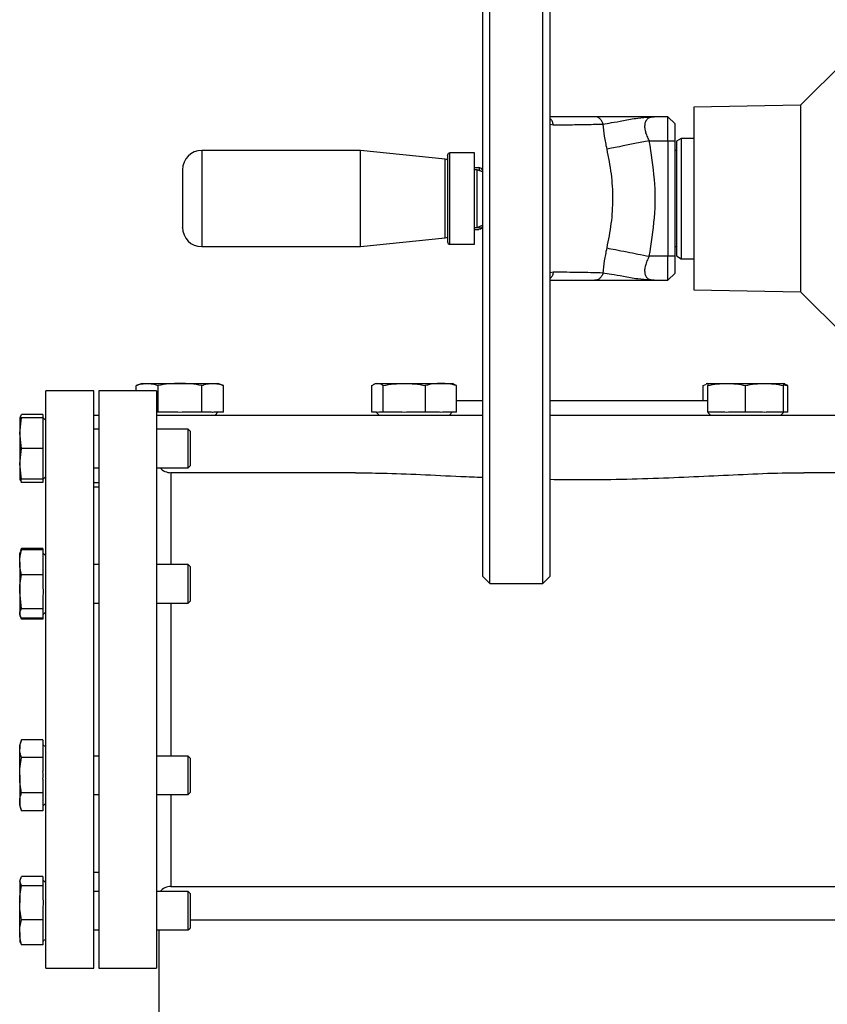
# Model space of a CAD drawing. Header units: millimetres. Extents: x 326 to 3842, y 152 to 2620.
# Tile 12 of 53: x 326 to 494, y 1589 to 1794. Entities that reach past the tile are written whole.
import ezdxf

# ---------------------------------------------------------------- set-up
doc = ezdxf.new("R2010")
doc.units = ezdxf.units.MM

msp = doc.modelspace()

# ---------------------------------------------------------------- linework, layer by layer
at = {"color": 7, "linetype": 'Continuous', "lineweight": 25}
for p, q in [((423.5, 1676.46), (423.5, 1836.46)), ((434.5, 1676.46), (434.5, 1836.46)), ((422, 1834.96), (422, 1677.96)), ((436, 1677.96), (436, 1834.96)), ((497.2, 1784.96), (488.09, 1775.85)), ((488.09, 1775.85), (465.9, 1775.46)), ((465.9, 1775.46), (465.9, 1737.46)), ((488.09, 1775.85), (488.09, 1737.07)), ((456.73, 1773.38), (457.64, 1773.46)), ((456.93, 1773.37), (456.73, 1773.43)), ((457.64, 1773.46), (457, 1773.3)), ((460.5, 1773.46), (457.64, 1773.46)), ((460.5, 1768.46), (460.5, 1773.46)), ((462, 1771.96), (460.5, 1773.46)), ((462, 1768.46), (462, 1771.96)), ((456.63, 1768.46), (460.5, 1768.46)), ((460.5, 1768.46), (460.5, 1744.46)), ((460.5, 1768.46), (462, 1768.46)), ((462, 1744.46), (462, 1768.46)), ((463.3, 1768.96), (462.3, 1768.38)), ((465.9, 1768.96), (463.3, 1768.96)), ((463.3, 1768.96), (463.3, 1743.96)), ((396.58, 1766.46), (363.6, 1766.46)), ((414.17, 1764.61), (396.58, 1766.46)), ((396.58, 1751.51), (396.58, 1766.46)), ((462.3, 1766.46), (462, 1766.46)), ((462.3, 1768.38), (462.3, 1744.54)), ((420.3, 1765.96), (415.2, 1765.96)), ((420.3, 1756.31), (420.3, 1765.96)), ((420.3, 1762.9), (421.2, 1762.9)), ((420.83, 1762.46), (420.3, 1762.46)), ((422, 1762.03), (420.83, 1762.46)), ((420.83, 1756.36), (420.83, 1762.46)), ((421.2, 1762.9), (421.37, 1762.27)), ((421.73, 1762.71), (421.2, 1762.9)), ((422, 1762.26), (421.74, 1762.71)), ((420.3, 1746.96), (420.3, 1756.31)), ((420.83, 1750.46), (420.83, 1756.36)), ((396.58, 1746.46), (396.58, 1751.51)), ((420.3, 1750.46), (420.83, 1750.46)), ((420.3, 1750.46), (421.2, 1750.46)), ((420.3, 1750.02), (421.2, 1750.02)), ((420.83, 1750.46), (422, 1750.89)), ((421.74, 1750.21), (422, 1750.66)), ((396.58, 1746.46), (414.17, 1748.31)), ((363.6, 1746.46), (396.58, 1746.46)), ((415.2, 1746.96), (420.3, 1746.96)), ((462, 1746.46), (462.3, 1746.46)), ((460.5, 1744.46), (456.63, 1744.46)), ((460.5, 1739.46), (460.5, 1744.46)), ((462, 1744.46), (460.5, 1744.46)), ((462, 1740.96), (462, 1744.46)), ((462.3, 1744.54), (463.3, 1743.96)), ((463.3, 1743.96), (465.9, 1743.96)), ((460.5, 1739.46), (462, 1740.96)), ((456.73, 1739.49), (456.93, 1739.55)), ((457.64, 1739.46), (456.73, 1739.54)), ((456.99, 1739.63), (457.64, 1739.46)), ((457.64, 1739.46), (460.5, 1739.46)), ((465.9, 1737.46), (488.09, 1737.07)), ((488.09, 1737.07), (497.2, 1727.96)), ((351.19, 1718.04), (349.97, 1717.6)), ((349.97, 1716.46), (349.97, 1717.6)), ((351.19, 1718.04), (352.24, 1718.04)), ((352.24, 1718.04), (359.06, 1718.04)), ((354.51, 1712.06), (354.51, 1717.6)), ((359.06, 1718.04), (365.87, 1718.04)), ((363.6, 1712.06), (363.6, 1717.6)), ((365.87, 1718.04), (366.92, 1718.04)), ((368.14, 1717.6), (366.92, 1718.04)), ((368.14, 1712.06), (368.14, 1717.6)), ((398.99, 1712.06), (398.99, 1717.6)), ((399.9, 1718.04), (399.59, 1717.93)), ((399.9, 1718.04), (400.17, 1718.04)), ((400.17, 1718.04), (405.73, 1718.04)), ((401.34, 1712.06), (401.34, 1717.6)), ((405.73, 1718.04), (413.32, 1718.04)), ((410.11, 1712.06), (410.11, 1717.6)), ((413.32, 1718.04), (415.63, 1718.04)), ((415.94, 1717.93), (415.63, 1718.04)), ((416.54, 1717.6), (415.91, 1717.84)), ((416.54, 1712.06), (416.54, 1717.6)), ((467.87, 1717.6), (468.5, 1717.84)), ((467.87, 1714.46), (467.87, 1717.6)), ((468.78, 1718.04), (468.47, 1717.93)), ((468.78, 1718.04), (472.71, 1718.04)), ((468.78, 1712.06), (468.78, 1717.6)), ((472.71, 1718.04), (480.58, 1718.04)), ((476.65, 1712.06), (476.65, 1717.6)), ((480.58, 1718.04), (484.51, 1718.04)), ((484.82, 1717.93), (484.51, 1718.04)), ((484.51, 1712.06), (484.51, 1717.6)), ((485.42, 1717.6), (484.79, 1717.84)), ((485.42, 1712.06), (485.42, 1717.6)), ((341.2, 1716.46), (331.2, 1716.46)), ((331.2, 1656.46), (331.2, 1716.46)), ((341.2, 1656.46), (341.2, 1716.46)), ((354.2, 1716.46), (342.2, 1716.46)), ((342.2, 1716.46), (342.2, 1596.46)), ((354.2, 1716.46), (354.2, 1596.46)), ((416.54, 1714.46), (422, 1714.46)), ((436, 1714.46), (468.78, 1714.46)), ((325.85, 1711.12), (325.75, 1710.87)), ((325.92, 1711.09), (326.11, 1711.6)), ((330.6, 1711.6), (326.11, 1711.6)), ((330.6, 1711.6), (330.6, 1710.87)), ((341.2, 1711.46), (342.2, 1711.46)), ((354.51, 1712.06), (354.2, 1712.06)), ((354.2, 1711.46), (422, 1711.46)), ((358.17, 1712.06), (354.51, 1712.06)), ((363.6, 1712.06), (359.94, 1712.06)), ((365.42, 1712.06), (363.6, 1712.06)), ((368.14, 1712.06), (366.31, 1712.06)), ((366.37, 1711.46), (366.97, 1712.06)), ((399.94, 1712.06), (398.99, 1712.06)), ((399.85, 1712.06), (400.45, 1711.46)), ((401.34, 1712.06), (400.4, 1712.06)), ((404.87, 1712.06), (401.34, 1712.06)), ((410.11, 1712.06), (406.59, 1712.06)), ((412.7, 1712.06), (410.11, 1712.06)), ((416.54, 1712.06), (413.95, 1712.06)), ((415.08, 1711.46), (415.68, 1712.06)), ((436, 1711.46), (530.2, 1711.46)), ((471.94, 1712.06), (468.78, 1712.06)), ((468.78, 1712.01), (469.33, 1711.46)), ((476.65, 1712.06), (473.48, 1712.06)), ((479.81, 1712.06), (476.65, 1712.06)), ((484.51, 1712.06), (481.35, 1712.06)), ((483.96, 1711.46), (484.51, 1712.01)), ((484.51, 1712.01), (484.56, 1712.06)), ((485.42, 1712.06), (484.51, 1712.06)), ((325.75, 1707.69), (326.11, 1710.87)), ((325.75, 1710.87), (325.75, 1707.69)), ((330.6, 1710.87), (326.11, 1710.87)), ((330.65, 1710.87), (330.6, 1710.92)), ((330.6, 1710.87), (330.6, 1708.38)), ((331.2, 1710.32), (330.65, 1710.87)), ((326.11, 1704.5), (325.75, 1707.69)), ((325.75, 1707.69), (325.75, 1701.32)), ((330.6, 1708.38), (330.6, 1706.99)), ((342.2, 1708.5), (341.2, 1708.5)), ((360.8, 1708.5), (354.2, 1708.5)), ((361.2, 1708.1), (360.8, 1708.5)), ((360.8, 1700.5), (360.8, 1708.5)), ((361.2, 1708.1), (361.2, 1700.9)), ((330.6, 1706.99), (330.6, 1704.5)), ((325.75, 1701.32), (326.11, 1704.5)), ((330.6, 1704.5), (326.11, 1704.5)), ((330.6, 1704.5), (330.6, 1702.01)), ((326.11, 1698.14), (325.75, 1701.32)), ((325.75, 1701.32), (325.75, 1698.14)), ((330.6, 1702.01), (330.6, 1700.63)), ((360.8, 1700.5), (361.2, 1700.9)), ((330.6, 1700.63), (330.6, 1698.14)), ((341.2, 1700.5), (342.2, 1700.5)), ((354.2, 1700.5), (360.8, 1700.5)), ((395.57, 1699.46), (357.2, 1699.46)), ((527.2, 1699.46), (488.79, 1699.46)), ((325.75, 1698.14), (325.85, 1697.89)), ((325.92, 1697.91), (326.11, 1697.4)), ((330.6, 1698.14), (326.11, 1698.14)), ((330.6, 1697.4), (326.11, 1697.4)), ((330.6, 1698.09), (330.65, 1698.14)), ((330.6, 1698.14), (330.6, 1697.4)), ((330.65, 1698.14), (331.2, 1698.69)), ((341.2, 1697.46), (342.2, 1697.46)), ((342.2, 1696.46), (341.2, 1696.46)), ((325.85, 1682.98), (325.75, 1682.73)), ((325.75, 1680.86), (325.75, 1682.73)), ((326.11, 1683.46), (325.92, 1682.95)), ((326.11, 1683.71), (325.94, 1683.23)), ((326.07, 1683.49), (326.11, 1683.71)), ((330.6, 1683.71), (326.11, 1683.71)), ((330.6, 1683.46), (326.11, 1683.46)), ((330.6, 1683.71), (330.6, 1683.46)), ((330.6, 1683.46), (330.6, 1681.43)), ((331.2, 1682.18), (330.6, 1682.78)), ((325.75, 1680.86), (325.75, 1674.71)), ((330.6, 1681.43), (330.6, 1680.3)), ((330.6, 1680.3), (330.6, 1678.26)), ((342.2, 1680.36), (341.2, 1680.36)), ((360.8, 1680.36), (354.2, 1680.36)), ((361.2, 1679.96), (360.8, 1680.36)), ((360.8, 1672.36), (360.8, 1680.36)), ((361.2, 1679.96), (361.2, 1672.76)), ((330.6, 1678.26), (326.11, 1678.26)), ((330.6, 1678.26), (330.6, 1675.49)), ((422, 1677.96), (423.5, 1676.46)), ((423.5, 1676.46), (434.5, 1676.46)), ((434.5, 1676.46), (436, 1677.96)), ((326.11, 1671.16), (325.75, 1674.71)), ((325.75, 1674.71), (325.75, 1670.21)), ((330.6, 1673.94), (330.6, 1671.16)), ((341.2, 1672.36), (342.2, 1672.36)), ((354.2, 1672.36), (360.8, 1672.36)), ((360.8, 1672.36), (361.2, 1672.76)), ((325.75, 1670.21), (325.75, 1670)), ((330.6, 1671.16), (326.11, 1671.16)), ((330.6, 1671.16), (330.6, 1670.42)), ((330.6, 1669.95), (331.2, 1670.55)), ((325.75, 1670), (325.85, 1669.74)), ((325.94, 1669.49), (326.11, 1669.01)), ((326.11, 1669.01), (326.07, 1669.24)), ((330.6, 1669.26), (326.11, 1669.26)), ((330.6, 1669.01), (326.11, 1669.01)), ((330.6, 1670.01), (330.6, 1669.26)), ((330.6, 1669.26), (330.6, 1669.01)), ((331.2, 1596.46), (331.2, 1656.46)), ((341.2, 1596.46), (341.2, 1656.46)), ((326.11, 1643.91), (325.75, 1642.93)), ((330.6, 1643.91), (326.11, 1643.91)), ((330.6, 1643.91), (330.6, 1642.47)), ((325.75, 1642.93), (325.75, 1642.07)), ((325.75, 1636.56), (325.75, 1642.07)), ((331.2, 1642.38), (330.6, 1642.98)), ((330.6, 1642.47), (330.6, 1641.67)), ((330.6, 1641.67), (330.6, 1640.24)), ((330.6, 1640.24), (326.11, 1640.24)), ((330.6, 1640.24), (330.6, 1637.36)), ((342.2, 1640.56), (341.2, 1640.56)), ((360.8, 1640.56), (354.2, 1640.56)), ((361.2, 1640.16), (360.8, 1640.56)), ((360.8, 1632.56), (360.8, 1640.56)), ((361.2, 1640.16), (361.2, 1632.96)), ((325.75, 1636.56), (325.75, 1631.05)), ((330.6, 1635.76), (330.6, 1632.89)), ((330.6, 1632.89), (326.11, 1632.89)), ((330.6, 1632.89), (330.6, 1631.45)), ((330.6, 1631.45), (330.6, 1630.65)), ((341.2, 1632.56), (342.2, 1632.56)), ((354.2, 1632.56), (360.8, 1632.56)), ((360.8, 1632.56), (361.2, 1632.96)), ((325.75, 1631.05), (325.75, 1630.2)), ((325.75, 1630.2), (326.11, 1629.21)), ((330.6, 1630.15), (331.2, 1630.75)), ((330.6, 1630.65), (330.6, 1629.21)), ((330.6, 1629.21), (326.11, 1629.21)), ((325.75, 1614.57), (326.11, 1615.52)), ((325.85, 1615.04), (325.75, 1614.78)), ((330.6, 1615.52), (326.11, 1615.52)), ((330.6, 1615.52), (330.6, 1614.77)), ((341.2, 1616.46), (342.2, 1616.46)), ((325.75, 1614.78), (325.75, 1614.57)), ((326.11, 1613.62), (325.75, 1614.57)), ((325.75, 1614.57), (325.75, 1610.07)), ((330.6, 1613.62), (326.11, 1613.62)), ((331.2, 1614.23), (330.6, 1614.83)), ((330.6, 1614.77), (330.6, 1614.36)), ((330.6, 1614.36), (330.6, 1613.62)), ((330.6, 1613.62), (330.6, 1610.84)), ((357.2, 1613.46), (527.2, 1613.46)), ((342.2, 1612.42), (341.2, 1612.42)), ((360.8, 1612.42), (354.2, 1612.42)), ((361.2, 1612.02), (360.8, 1612.42)), ((360.8, 1604.42), (360.8, 1612.42)), ((361.2, 1612.02), (361.2, 1604.82)), ((325.75, 1603.92), (325.75, 1610.07)), ((330.6, 1609.29), (330.6, 1606.52)), ((330.6, 1606.52), (326.11, 1606.52)), ((330.6, 1606.52), (330.6, 1604.48)), ((360.8, 1604.42), (361.2, 1604.82)), ((523.2, 1606.46), (361.2, 1606.46)), ((325.75, 1603.92), (325.75, 1602.05)), ((330.6, 1604.48), (330.6, 1603.35)), ((330.6, 1603.35), (330.6, 1601.32)), ((341.2, 1604.42), (342.2, 1604.42)), ((354.2, 1604.42), (360.8, 1604.42)), ((354.7, 1604.42), (354.7, 1581.46)), ((325.75, 1602.05), (325.85, 1601.8)), ((325.92, 1601.83), (326.11, 1601.32)), ((330.6, 1601.32), (326.11, 1601.32)), ((330.6, 1602), (331.2, 1602.6)), ((331.2, 1596.46), (341.2, 1596.46)), ((342.2, 1596.46), (354.2, 1596.46))]:
    msp.add_line(p, q, dxfattribs=at)
at = {"color": 8, "linetype": 'Continuous', "lineweight": 25}
for p, q in [((436, 1771.91), (436.69, 1771.76)), ((363.6, 1766.46), (363.6, 1751.51)), ((414.17, 1748.31), (414.17, 1764.61)), ((415.2, 1756.31), (415.2, 1765.96)), ((415.2, 1746.96), (415.2, 1756.31)), ((363.6, 1751.51), (363.6, 1746.46)), ((436.69, 1741.16), (436, 1741.01)), ((357.2, 1699.46), (357.2, 1680.36)), ((357.2, 1672.36), (357.2, 1640.56)), ((357.2, 1632.56), (357.2, 1613.46))]:
    msp.add_line(p, q, dxfattribs=at)
at = {"color": 7, "linetype": 'Continuous', "lineweight": 25, "flags": 128}
for points in [[(414.72, 1764.45), (414.46, 1764.55), (414.17, 1764.61)], [(414.17, 1748.31), (414.46, 1748.37), (414.71, 1748.46)]]:
    msp.add_lwpolyline(points, dxfattribs=at)
at = {"color": 7, "linetype": 'Continuous', "lineweight": 25}
for centre, radius, start, end in [((363.6, 1762.46), 4, 90, 180), ((415.2, 1765.46), 0.5, 90, 180), ((363.6, 1750.46), 4, 180, 270), ((415.2, 1747.46), 0.5, 180, 270), ((357.2, 1702.46), 3, 220.7496, 270), ((357.2, 1610.46), 3, 90, 139.2504)]:
    msp.add_arc(centre, radius, start, end, dxfattribs=at)
for points, knots in [([(445.26, 1773.46), (444.44, 1773.46), (442.78, 1773.46), (440.25, 1773.46), (437.99, 1773.46), (436.58, 1773.46), (436, 1773.46)], [0, 0, 0, 0, 0.278089, 0.55614, 0.818167, 1, 1, 1, 1]), ([(447.02, 1771.95), (446.95, 1772.16), (446.82, 1772.58), (446.39, 1773.07), (445.86, 1773.4), (445.46, 1773.44), (445.26, 1773.46)], [0, 0, 0, 0, 0.250002, 0.499998, 0.75, 1, 1, 1, 1]), ([(457.64, 1773.46), (456.79, 1773.46), (455.08, 1773.46), (452.62, 1773.46), (450.51, 1773.46), (448.78, 1773.46), (446.89, 1773.46), (445.91, 1773.46), (445.26, 1773.46)], [0, 0, 0, 0, 0.169177, 0.338159, 0.501692, 0.627978, 0.751494, 1, 1, 1, 1]), ([(436.69, 1771.76), (437.88, 1771.77), (440.25, 1771.8), (443.73, 1771.86), (445.92, 1771.92), (447.02, 1771.95)], [0, 0, 0, 0, 0.336032, 0.669568, 1, 1, 1, 1]), ([(447.85, 1766.74), (447.66, 1767.63), (447.29, 1769.41), (447.11, 1771.11), (447.02, 1771.95)], [0, 0, 0, 0, 0.505501, 1, 1, 1, 1]), ([(456.63, 1768.46), (455.61, 1768.26), (453.58, 1767.86), (451.03, 1767.36), (449.07, 1766.97), (448.25, 1766.81), (447.85, 1766.74)], [0, 0, 0, 0, 0.279811, 0.559621, 0.77981, 1, 1, 1, 1]), ([(456.63, 1744.46), (457.06, 1747.12), (457.92, 1752.41), (457.92, 1760.51), (457.06, 1765.8), (456.63, 1768.46)], [0, 0, 0, 0, 0.334832, 0.665148, 1, 1, 1, 1]), ([(447.85, 1746.19), (448.19, 1747.88), (448.86, 1751.25), (449.17, 1756.43), (448.87, 1761.62), (448.19, 1765.03), (447.85, 1766.74)], [0, 0, 0, 0, 0.249845, 0.497927, 0.747939, 1, 1, 1, 1]), ([(414.7, 1765.43), (414.7, 1765.44), (414.7, 1765.65), (414.7, 1765.03), (414.7, 1763.97), (414.7, 1762.76), (414.7, 1761.31), (414.7, 1759.19), (414.7, 1757.45), (414.7, 1756.31)], [0, 0, 0, 0, 0.010145, 0.247174, 0.37477, 0.505074, 0.635377, 0.762976, 1, 1, 1, 1]), ([(359.6, 1762.43), (359.6, 1762.43), (359.6, 1762.42), (359.6, 1761.79), (359.6, 1760.53), (359.6, 1759.21), (359.6, 1758.06), (359.6, 1756.84), (359.6, 1755.26), (359.6, 1754.19), (359.6, 1753.49)], [0, 0, 0, 0, 0.067589, 0.247726, 0.427862, 0.524832, 0.623863, 0.72289, 0.81986, 1, 1, 1, 1]), ([(414.7, 1756.31), (414.7, 1755.18), (414.7, 1753.45), (414.7, 1751.37), (414.7, 1749.95), (414.7, 1748.81), (414.7, 1747.72), (414.7, 1747.56), (414.7, 1747.46)], [0, 0, 0, 0, 0.23946, 0.368361, 0.500002, 0.63164, 0.760543, 1, 1, 1, 1]), ([(359.6, 1753.49), (359.6, 1752.88), (359.6, 1751.93), (359.6, 1751.08), (359.6, 1750.64), (359.6, 1750.45), (359.6, 1750.48), (359.6, 1750.49)], [0, 0, 0, 0, 0.3570243, 0.5492194, 0.7454891, 0.9417644, 1, 1, 1, 1]), ([(421.2, 1750.46), (421.36, 1750.42), (421.68, 1750.34), (421.86, 1750.19), (421.45, 1750.09), (421.2, 1750.02)], [0, 0, 0, 0, 0.264876, 0.535491, 1, 1, 1, 1]), ([(447.02, 1740.97), (447.11, 1741.81), (447.29, 1743.51), (447.66, 1745.29), (447.85, 1746.19)], [0, 0, 0, 0, 0.494499, 1, 1, 1, 1]), ([(447.85, 1746.19), (448.38, 1746.08), (449.45, 1745.87), (451.79, 1745.41), (454.24, 1744.93), (455.83, 1744.62), (456.63, 1744.46)], [0, 0, 0, 0, 0.27981, 0.559621, 0.77981, 1, 1, 1, 1]), ([(447.02, 1740.97), (446.19, 1740.99), (444.54, 1741.04), (442.01, 1741.09), (439.4, 1741.13), (437.63, 1741.15), (436.69, 1741.16)], [0, 0, 0, 0, 0.2506009, 0.500656, 0.7366362, 1, 1, 1, 1]), ([(447.02, 1740.97), (446.94, 1740.73), (446.78, 1740.27), (446.31, 1739.79), (445.79, 1739.51), (445.44, 1739.48), (445.26, 1739.46)], [0, 0, 0, 0, 0.2797373, 0.5594602, 0.7797316, 1, 1, 1, 1]), ([(436, 1739.46), (436.58, 1739.46), (437.99, 1739.46), (440.25, 1739.46), (442.78, 1739.46), (444.44, 1739.46), (445.26, 1739.46)], [0, 0, 0, 0, 0.181817, 0.44386, 0.721911, 1, 1, 1, 1]), ([(445.26, 1739.46), (445.56, 1739.46), (446.16, 1739.46), (447.37, 1739.46), (448.77, 1739.46), (450.87, 1739.46), (453.84, 1739.46), (456.37, 1739.46), (457.64, 1739.46)], [0, 0, 0, 0, 0.123926, 0.249069, 0.37251, 0.498788, 0.748964, 1, 1, 1, 1]), ([(349.97, 1717.6), (350.35, 1717.74), (350.73, 1717.85), (351.49, 1718), (351.87, 1718.04), (352.24, 1718.04)], [0, 0, 0, 0, 0.5, 0.5, 1, 1, 1, 1]), ([(352.24, 1718.04), (352.62, 1718.04), (353, 1718), (353.76, 1717.85), (354.14, 1717.74), (354.51, 1717.6)], [0, 0, 0, 0, 0.5, 0.5, 1, 1, 1, 1]), ([(359.06, 1718.04), (358.3, 1718.04), (357.54, 1718), (356.03, 1717.85), (355.27, 1717.74), (354.51, 1717.6)], [0, 0, 0, 0, 0.5, 0.5, 1, 1, 1, 1]), ([(363.6, 1717.6), (362.84, 1717.73), (362.08, 1717.85), (360.57, 1718), (359.81, 1718.04), (359.06, 1718.04)], [0, 0, 0, 0, 0.5, 0.5, 1, 1, 1, 1]), ([(363.6, 1717.6), (363.97, 1717.74), (364.35, 1717.85), (365.11, 1718), (365.49, 1718.04), (365.87, 1718.04)], [0, 0, 0, 0, 0.5, 0.5, 1, 1, 1, 1]), ([(365.87, 1718.04), (366.25, 1718.04), (366.62, 1718), (367.38, 1717.85), (367.76, 1717.74), (368.14, 1717.6)], [0, 0, 0, 0, 0.5, 0.5, 1, 1, 1, 1]), ([(398.99, 1717.6), (399.19, 1717.74), (399.38, 1717.85), (399.77, 1718), (399.97, 1718.04), (400.17, 1718.04)], [0, 0, 0, 0, 0.5, 0.5, 1, 1, 1, 1]), ([(400.17, 1718.04), (400.36, 1718.04), (400.56, 1718), (400.95, 1717.85), (401.15, 1717.74), (401.34, 1717.6)], [0, 0, 0, 0, 0.5, 0.5, 1, 1, 1, 1]), ([(401.34, 1717.6), (402.07, 1717.74), (402.8, 1717.85), (404.27, 1718), (405, 1718.04), (405.73, 1718.04)], [0, 0, 0, 0, 0.5, 0.5, 1, 1, 1, 1]), ([(405.73, 1718.04), (406.46, 1718.04), (407.19, 1718), (408.65, 1717.85), (409.38, 1717.74), (410.11, 1717.6)], [0, 0, 0, 0, 0.5, 0.5, 1, 1, 1, 1]), ([(413.32, 1718.04), (412.79, 1718.04), (412.25, 1718), (411.18, 1717.85), (410.65, 1717.74), (410.11, 1717.6)], [0, 0, 0, 0, 0.5, 0.5, 1, 1, 1, 1]), ([(416.54, 1717.6), (416, 1717.73), (415.47, 1717.85), (414.39, 1718), (413.86, 1718.04), (413.32, 1718.04)], [0, 0, 0, 0, 0.5, 0.5, 1, 1, 1, 1]), ([(468.78, 1717.6), (469.44, 1717.74), (470.09, 1717.85), (471.4, 1718), (472.06, 1718.04), (472.71, 1718.04)], [0, 0, 0, 0, 0.5, 0.5, 1, 1, 1, 1]), ([(468.78, 1718.04), (468.78, 1718.04), (468.78, 1718), (468.78, 1717.85), (468.78, 1717.74), (468.78, 1717.6)], [0, 0, 0, 0, 0.5, 0.5, 1, 1, 1, 1]), ([(472.71, 1718.04), (473.37, 1718.04), (474.02, 1718), (475.34, 1717.85), (475.99, 1717.74), (476.65, 1717.6)], [0, 0, 0, 0, 0.5, 0.5, 1, 1, 1, 1]), ([(476.65, 1717.6), (477.3, 1717.74), (477.96, 1717.85), (479.27, 1718), (479.92, 1718.04), (480.58, 1718.04)], [0, 0, 0, 0, 0.5, 0.5, 1, 1, 1, 1]), ([(480.58, 1718.04), (481.23, 1718.04), (481.89, 1718), (483.2, 1717.85), (483.86, 1717.74), (484.51, 1717.6)], [0, 0, 0, 0, 0.5, 0.5, 1, 1, 1, 1]), ([(484.51, 1718.04), (484.51, 1718.04), (484.51, 1718), (484.51, 1717.85), (484.51, 1717.74), (484.51, 1717.6)], [0, 0, 0, 0, 0.5, 0.5, 1, 1, 1, 1]), ([(484.51, 1717.73), (484.79, 1717.71), (485.09, 1717.68), (485.39, 1717.61), (485.42, 1717.6)], [0, 0, 0, 0, 0.904534, 1, 1, 1, 1]), ([(326.11, 1710.87), (326.06, 1710.87), (325.85, 1710.87), (325.79, 1710.87), (325.75, 1710.87)], [0, 0, 0, 0, 0.253066, 1, 1, 1, 1]), ([(395.57, 1699.43), (397.42, 1699.42), (401.8, 1699.41), (409.13, 1699.09), (416.11, 1698.76), (420.49, 1698.57), (422, 1698.51)], [0, 0, 0, 0, 0.2201309, 0.5230837, 0.8345813, 1, 1, 1, 1]), ([(436, 1698.09), (438.38, 1698.06), (443.69, 1697.99), (451.96, 1698.13), (460.62, 1698.41), (469.04, 1698.8), (477.24, 1699.18), (483.85, 1699.46), (487.62, 1699.43), (488.79, 1699.42)], [0, 0, 0, 0, 0.130624, 0.292761, 0.454904, 0.611035, 0.767167, 0.927685, 1, 1, 1, 1]), ([(325.75, 1698.14), (325.79, 1698.14), (325.85, 1698.14), (326.06, 1698.14), (326.11, 1698.14)], [0, 0, 0, 0, 0.746934, 1, 1, 1, 1]), ([(326.11, 1697.4), (326.11, 1697.43), (326.04, 1697.67), (326.02, 1697.91), (326.01, 1698.14)], [0, 0, 0, 0, 0.095469, 1, 1, 1, 1]), ([(325.75, 1680.86), (325.82, 1681.71), (325.89, 1682.58), (326.11, 1683.44), (326.11, 1683.46)], [0, 0, 0, 0, 0.973007, 1, 1, 1, 1]), ([(326.11, 1678.26), (326, 1678.69), (325.91, 1679.13), (325.79, 1680), (325.75, 1680.43), (325.75, 1680.86)], [0, 0, 0, 0, 0.5, 0.5, 1, 1, 1, 1]), ([(325.75, 1674.71), (325.75, 1675.3), (325.79, 1675.9), (325.91, 1677.08), (326, 1677.67), (326.11, 1678.26)], [0, 0, 0, 0, 0.5, 0.5, 1, 1, 1, 1]), ([(325.75, 1670.21), (325.75, 1670.37), (325.79, 1670.53), (325.91, 1670.85), (326, 1671), (326.11, 1671.16)], [0, 0, 0, 0, 0.5, 0.5, 1, 1, 1, 1]), ([(326.11, 1669.26), (326, 1669.42), (325.91, 1669.58), (325.79, 1669.9), (325.75, 1670.05), (325.75, 1670.21)], [0, 0, 0, 0, 0.5, 0.5, 1, 1, 1, 1]), ([(325.75, 1642.07), (325.75, 1642.38), (325.79, 1642.69), (325.91, 1643.3), (326, 1643.6), (326.11, 1643.91)], [0, 0, 0, 0, 0.5, 0.5, 1, 1, 1, 1]), ([(326.11, 1640.24), (326, 1640.54), (325.91, 1640.85), (325.79, 1641.46), (325.75, 1641.77), (325.75, 1642.07)], [0, 0, 0, 0, 0.5, 0.5, 1, 1, 1, 1]), ([(325.75, 1636.56), (325.75, 1637.18), (325.79, 1637.79), (325.91, 1639.01), (326, 1639.63), (326.11, 1640.24)], [0, 0, 0, 0, 0.5, 0.5, 1, 1, 1, 1]), ([(326.11, 1632.89), (326, 1633.49), (325.91, 1634.11), (325.79, 1635.34), (325.75, 1635.95), (325.75, 1636.56)], [0, 0, 0, 0, 0.5, 0.5, 1, 1, 1, 1]), ([(325.75, 1631.05), (325.75, 1631.36), (325.79, 1631.66), (325.91, 1632.27), (326, 1632.58), (326.11, 1632.89)], [0, 0, 0, 0, 0.5, 0.5, 1, 1, 1, 1]), ([(326.11, 1629.21), (326, 1629.52), (325.91, 1629.82), (325.79, 1630.44), (325.75, 1630.74), (325.75, 1631.05)], [0, 0, 0, 0, 0.5, 0.5, 1, 1, 1, 1]), ([(325.75, 1610.07), (325.75, 1610.66), (325.79, 1611.25), (325.91, 1612.43), (326, 1613.02), (326.11, 1613.62)], [0, 0, 0, 0, 0.5, 0.5, 1, 1, 1, 1]), ([(326.11, 1606.52), (326, 1607.11), (325.91, 1607.7), (325.79, 1608.88), (325.75, 1609.47), (325.75, 1610.07)], [0, 0, 0, 0, 0.5, 0.5, 1, 1, 1, 1]), ([(325.75, 1603.92), (325.75, 1604.35), (325.79, 1604.79), (325.91, 1605.65), (326, 1606.08), (326.11, 1606.52)], [0, 0, 0, 0, 0.5, 0.5, 1, 1, 1, 1]), ([(326.11, 1601.32), (326, 1601.75), (325.91, 1602.19), (325.79, 1603.05), (325.75, 1603.49), (325.75, 1603.92)], [0, 0, 0, 0, 0.5, 0.5, 1, 1, 1, 1])]:
    msp.add_open_spline(points, degree=3, knots=knots, dxfattribs=at)
at = {"color": 8, "linetype": 'Continuous', "lineweight": 25}
for points, knots in [([(436.69, 1771.76), (436.64, 1771.99), (436.53, 1772.44), (436.25, 1772.88), (436.04, 1773.02), (436, 1773.04)], [0, 0, 0, 0, 0.461586, 0.9232204, 1, 1, 1, 1]), ([(447.02, 1771.95), (447.56, 1772.04), (448.67, 1772.22), (451.28, 1772.63), (454.01, 1773.22), (455.9, 1773.33), (456.73, 1773.38)], [0, 0, 0, 0, 0.249343, 0.507485, 0.783206, 1, 1, 1, 1]), ([(457, 1773.3), (456.8, 1773.27), (456.39, 1773.21), (455.99, 1772.75), (455.71, 1772.14), (455.64, 1771.33), (455.79, 1770.4), (456.11, 1769.41), (456.45, 1768.79), (456.63, 1768.46)], [0, 0, 0, 0, 0.132858, 0.281596, 0.421218, 0.565073, 0.710009, 0.849871, 1, 1, 1, 1]), ([(456.63, 1744.46), (456.46, 1744.14), (456.12, 1743.51), (455.79, 1742.53), (455.64, 1741.6), (455.71, 1740.79), (455.98, 1740.17), (456.38, 1739.72), (456.8, 1739.66), (456.99, 1739.63)], [0, 0, 0, 0, 0.149536, 0.288882, 0.433615, 0.577235, 0.717387, 0.866715, 1, 1, 1, 1]), ([(436.69, 1741.16), (436.64, 1740.94), (436.53, 1740.48), (436.25, 1740.04), (436.04, 1739.9), (436, 1739.88)], [0, 0, 0, 0, 0.4616059, 0.9232232, 1, 1, 1, 1]), ([(456.73, 1739.54), (455.9, 1739.59), (454.01, 1739.71), (451.28, 1740.29), (448.67, 1740.7), (447.56, 1740.88), (447.02, 1740.97)], [0, 0, 0, 0, 0.216622, 0.492404, 0.750603, 1, 1, 1, 1])]:
    msp.add_open_spline(points, degree=3, knots=knots, dxfattribs=at)
at = {"color": 7, "linetype": 'Continuous', "lineweight": 25}
for points in [[(359.94, 1712.06), (359.35, 1711.99), (358.76, 1711.99), (358.17, 1712.06)], [(366.31, 1712.06), (366.01, 1711.99), (365.72, 1711.99), (365.42, 1712.06)], [(400.4, 1712.06), (400.24, 1711.99), (400.09, 1711.99), (399.94, 1712.06)], [(406.59, 1712.06), (406.01, 1711.99), (405.44, 1711.99), (404.87, 1712.06)], [(413.95, 1712.06), (413.53, 1711.99), (413.11, 1711.99), (412.7, 1712.06)], [(473.48, 1712.06), (472.97, 1711.99), (472.46, 1711.99), (471.94, 1712.06)], [(481.35, 1712.06), (480.84, 1711.99), (480.32, 1711.99), (479.81, 1712.06)], [(330.6, 1675.49), (330.67, 1674.97), (330.67, 1674.46), (330.6, 1673.94)], [(330.6, 1670.42), (330.67, 1670.28), (330.67, 1670.14), (330.6, 1670.01)], [(330.6, 1635.76), (330.67, 1636.3), (330.67, 1636.83), (330.6, 1637.36)], [(330.6, 1610.84), (330.67, 1610.32), (330.67, 1609.81), (330.6, 1609.29)]]:
    msp.add_open_spline(points, degree=3, dxfattribs=at)

doc.saveas('drawing.dxf')
